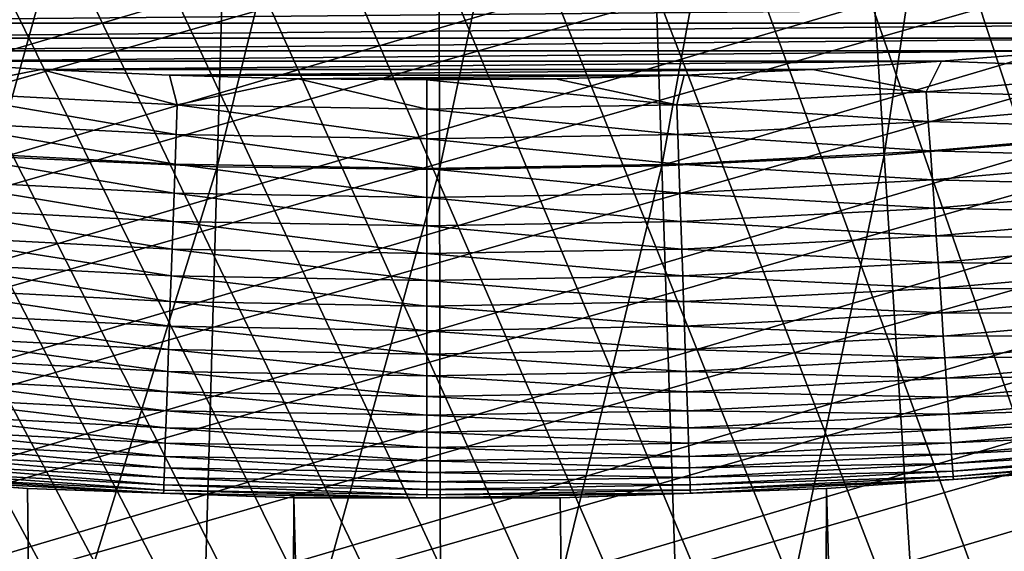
# Model space of a CAD drawing. Header units: millimetres. Extents: x -50 to 50, y -50 to 50.
# Tile 215 of 256: x -0.486 to 0.688, y -9.062 to -8.428. Entities that reach past the tile are written whole.
import ezdxf

# ---------------------------------------------------------------- set-up
doc = ezdxf.new("R2010")
doc.units = ezdxf.units.MM
doc.header["$LTSCALE"] = 65.185185
for name, color, linetype in [('2', 7, 'CONTINUOUS'), ('24', 7, 'CONTINUOUS'), ('3', 7, 'CONTINUOUS'), ('32', 7, 'CONTINUOUS'), ('37', 7, 'CONTINUOUS'), ('5', 7, 'CONTINUOUS'), ('89', 7, 'CONTINUOUS')]:
    doc.layers.add(name, color=color, linetype=linetype)

msp = doc.modelspace()

# ---------------------------------------------------------------- linework, layer by layer
at = {"layer": '2', "color": 7, "linetype": 'Continuous', "true_color": 0xf5f5f5}
for points in [[(-0.2723, -29.2487, 4.3), (-0.7932, -8.965, 4.3), (-0.9475, -29.2347, 4.3), (-0.2723, -29.2487, 4.3)], [(-0.4763, -8.9874, 4.3), (-0.7932, -8.965, 4.3), (-0.2723, -29.2487, 4.3), (-0.4763, -8.9874, 4.3)], [(0.7932, -8.965, 4.3), (0.4763, -8.9874, 4.3), (1.0779, -29.2301, 4.3), (0.7932, -8.965, 4.3)], [(-0.1588, -8.9986, 4.3), (-0.4763, -8.9874, 4.3), (-0.2723, -29.2487, 4.3), (-0.1588, -8.9986, 4.3)], [(0.4763, -8.9874, 4.3), (0.1588, -8.9986, 4.3), (0.4028, -29.2472, 4.3), (0.4763, -8.9874, 4.3)], [(1.0779, -29.2301, 4.3), (0.4763, -8.9874, 4.3), (0.4028, -29.2472, 4.3), (1.0779, -29.2301, 4.3)], [(0.4028, -29.2472, 4.3), (-0.1588, -8.9986, 4.3), (-0.2723, -29.2487, 4.3), (0.4028, -29.2472, 4.3)], [(0.1588, -8.9986, 4.3), (-0.1588, -8.9986, 4.3), (0.4028, -29.2472, 4.3), (0.1588, -8.9986, 4.3)]]:
    msp.add_3dface(points, dxfattribs=at)
at = {"layer": '24', "color": 7, "linetype": 'Continuous', "true_color": 0xf5f5f5}
for points in [[(0.7664, -8.4654, 10.7), (0.6134, -8.4778, 10.7), (0.8921, -8.4882, 10.6988), (0.7664, -8.4654, 10.7)], [(-0.4602, -8.4875, 10.7), (-0.6134, -8.4778, 10.7), (-0.5954, -8.5142, 10.6988), (-0.4602, -8.4875, 10.7)], [(-0.2979, -8.5298, 10.6988), (-0.4602, -8.4875, 10.7), (-0.5954, -8.5142, 10.6988), (-0.2979, -8.5298, 10.6988)], [(-0.3069, -8.4945, 10.7), (-0.4602, -8.4875, 10.7), (-0.2979, -8.5298, 10.6988), (-0.3069, -8.4945, 10.7)], [(0.4602, -8.4875, 10.7), (0.3069, -8.4945, 10.7), (0.5954, -8.5142, 10.6988), (0.4602, -8.4875, 10.7)], [(0.6134, -8.4778, 10.7), (0.4602, -8.4875, 10.7), (0.5954, -8.5142, 10.6988), (0.6134, -8.4778, 10.7)], [(0.8921, -8.4882, 10.6988), (0.6134, -8.4778, 10.7), (0.5954, -8.5142, 10.6988), (0.8921, -8.4882, 10.6988)], [(0.8921, -8.4882, 10.6988), (0.5954, -8.5142, 10.6988), (0.8959, -8.5235, 10.695), (0.8921, -8.4882, 10.6988)], [(-0.1535, -8.4986, 10.7), (-0.3069, -8.4945, 10.7), (-0.2979, -8.5298, 10.6988), (-0.1535, -8.4986, 10.7)], [(0, -8.535, 10.6988), (-0.1535, -8.4986, 10.7), (-0.2979, -8.5298, 10.6988), (0, -8.535, 10.6988)], [(0, -8.5, 10.7), (-0.1535, -8.4986, 10.7), (0, -8.535, 10.6988), (0, -8.5, 10.7)], [(0.1535, -8.4986, 10.7), (0, -8.5, 10.7), (0.2979, -8.5298, 10.6988), (0.1535, -8.4986, 10.7)], [(0.2979, -8.5298, 10.6988), (0, -8.5, 10.7), (0, -8.535, 10.6988), (0.2979, -8.5298, 10.6988)], [(0.3069, -8.4945, 10.7), (0.1535, -8.4986, 10.7), (0.2979, -8.5298, 10.6988), (0.3069, -8.4945, 10.7)], [(0.5954, -8.5142, 10.6988), (0.3069, -8.4945, 10.7), (0.2979, -8.5298, 10.6988), (0.5954, -8.5142, 10.6988)], [(-0.2991, -8.5653, 10.695), (-0.5954, -8.5142, 10.6988), (-0.5978, -8.5496, 10.695), (-0.2991, -8.5653, 10.695)], [(-0.2979, -8.5298, 10.6988), (-0.5954, -8.5142, 10.6988), (-0.2991, -8.5653, 10.695), (-0.2979, -8.5298, 10.6988)], [(0.5954, -8.5142, 10.6988), (0.2979, -8.5298, 10.6988), (0.5978, -8.5496, 10.695), (0.5954, -8.5142, 10.6988)], [(0.8959, -8.5235, 10.695), (0.5954, -8.5142, 10.6988), (0.5978, -8.5496, 10.695), (0.8959, -8.5235, 10.695)], [(0.8959, -8.5235, 10.695), (0.5978, -8.5496, 10.695), (0.8995, -8.5585, 10.6887), (0.8959, -8.5235, 10.695)], [(0, -8.5705, 10.695), (-0.2979, -8.5298, 10.6988), (-0.2991, -8.5653, 10.695), (0, -8.5705, 10.695)], [(0, -8.535, 10.6988), (-0.2979, -8.5298, 10.6988), (0, -8.5705, 10.695), (0, -8.535, 10.6988)], [(0.2979, -8.5298, 10.6988), (0, -8.535, 10.6988), (0.2991, -8.5653, 10.695), (0.2979, -8.5298, 10.6988)], [(0.2991, -8.5653, 10.695), (0, -8.535, 10.6988), (0, -8.5705, 10.695), (0.2991, -8.5653, 10.695)], [(0.5978, -8.5496, 10.695), (0.2979, -8.5298, 10.6988), (0.2991, -8.5653, 10.695), (0.5978, -8.5496, 10.695)], [(-0.3003, -8.6004, 10.6887), (-0.5978, -8.5496, 10.695), (-0.6003, -8.5847, 10.6887), (-0.3003, -8.6004, 10.6887)], [(-0.2991, -8.5653, 10.695), (-0.5978, -8.5496, 10.695), (-0.3003, -8.6004, 10.6887), (-0.2991, -8.5653, 10.695)], [(0.5978, -8.5496, 10.695), (0.2991, -8.5653, 10.695), (0.6003, -8.5847, 10.6887), (0.5978, -8.5496, 10.695)], [(0.8995, -8.5585, 10.6887), (0.5978, -8.5496, 10.695), (0.6003, -8.5847, 10.6887), (0.8995, -8.5585, 10.6887)], [(0.8995, -8.5585, 10.6887), (0.6003, -8.5847, 10.6887), (0.9032, -8.593, 10.6799), (0.8995, -8.5585, 10.6887)], [(0, -8.6057, 10.6887), (-0.2991, -8.5653, 10.695), (-0.3003, -8.6004, 10.6887), (0, -8.6057, 10.6887)], [(0, -8.5705, 10.695), (-0.2991, -8.5653, 10.695), (0, -8.6057, 10.6887), (0, -8.5705, 10.695)], [(0.2991, -8.5653, 10.695), (0, -8.5705, 10.695), (0.3003, -8.6004, 10.6887), (0.2991, -8.5653, 10.695)], [(0.3003, -8.6004, 10.6887), (0, -8.5705, 10.695), (0, -8.6057, 10.6887), (0.3003, -8.6004, 10.6887)], [(0.6003, -8.5847, 10.6887), (0.2991, -8.5653, 10.695), (0.3003, -8.6004, 10.6887), (0.6003, -8.5847, 10.6887)], [(-0.3015, -8.635, 10.6799), (-0.6003, -8.5847, 10.6887), (-0.6027, -8.6192, 10.6799), (-0.3015, -8.635, 10.6799)], [(-0.3003, -8.6004, 10.6887), (-0.6003, -8.5847, 10.6887), (-0.3015, -8.635, 10.6799), (-0.3003, -8.6004, 10.6887)], [(0.6003, -8.5847, 10.6887), (0.3003, -8.6004, 10.6887), (0.6027, -8.6192, 10.6799), (0.6003, -8.5847, 10.6887)], [(0.9032, -8.593, 10.6799), (0.6003, -8.5847, 10.6887), (0.6027, -8.6192, 10.6799), (0.9032, -8.593, 10.6799)], [(0.9032, -8.593, 10.6799), (0.6027, -8.6192, 10.6799), (0.9067, -8.6267, 10.6687), (0.9032, -8.593, 10.6799)], [(0, -8.6403, 10.6799), (-0.3003, -8.6004, 10.6887), (-0.3015, -8.635, 10.6799), (0, -8.6403, 10.6799)], [(0, -8.6057, 10.6887), (-0.3003, -8.6004, 10.6887), (0, -8.6403, 10.6799), (0, -8.6057, 10.6887)], [(0.3003, -8.6004, 10.6887), (0, -8.6057, 10.6887), (0.3015, -8.635, 10.6799), (0.3003, -8.6004, 10.6887)], [(0.3015, -8.635, 10.6799), (0, -8.6057, 10.6887), (0, -8.6403, 10.6799), (0.3015, -8.635, 10.6799)], [(0.6027, -8.6192, 10.6799), (0.3003, -8.6004, 10.6887), (0.3015, -8.635, 10.6799), (0.6027, -8.6192, 10.6799)], [(-0.3027, -8.6689, 10.6687), (-0.6027, -8.6192, 10.6799), (-0.6051, -8.6531, 10.6687), (-0.3027, -8.6689, 10.6687)], [(-0.3015, -8.635, 10.6799), (-0.6027, -8.6192, 10.6799), (-0.3027, -8.6689, 10.6687), (-0.3015, -8.635, 10.6799)], [(0.6027, -8.6192, 10.6799), (0.3015, -8.635, 10.6799), (0.6051, -8.6531, 10.6687), (0.6027, -8.6192, 10.6799)], [(0.9067, -8.6267, 10.6687), (0.6027, -8.6192, 10.6799), (0.6051, -8.6531, 10.6687), (0.9067, -8.6267, 10.6687)], [(0.9067, -8.6267, 10.6687), (0.6051, -8.6531, 10.6687), (0.9102, -8.6595, 10.655), (0.9067, -8.6267, 10.6687)], [(0, -8.6742, 10.6687), (-0.3015, -8.635, 10.6799), (-0.3027, -8.6689, 10.6687), (0, -8.6742, 10.6687)], [(0, -8.6403, 10.6799), (-0.3015, -8.635, 10.6799), (0, -8.6742, 10.6687), (0, -8.6403, 10.6799)], [(0.3015, -8.635, 10.6799), (0, -8.6403, 10.6799), (0.3027, -8.6689, 10.6687), (0.3015, -8.635, 10.6799)], [(0.3027, -8.6689, 10.6687), (0, -8.6403, 10.6799), (0, -8.6742, 10.6687), (0.3027, -8.6689, 10.6687)], [(0.6051, -8.6531, 10.6687), (0.3015, -8.635, 10.6799), (0.3027, -8.6689, 10.6687), (0.6051, -8.6531, 10.6687)], [(-0.3039, -8.7019, 10.655), (-0.6051, -8.6531, 10.6687), (-0.6074, -8.686, 10.655), (-0.3039, -8.7019, 10.655)], [(-0.3027, -8.6689, 10.6687), (-0.6051, -8.6531, 10.6687), (-0.3039, -8.7019, 10.655), (-0.3027, -8.6689, 10.6687)], [(0.6051, -8.6531, 10.6687), (0.3027, -8.6689, 10.6687), (0.6074, -8.686, 10.655), (0.6051, -8.6531, 10.6687)], [(0.9102, -8.6595, 10.655), (0.6051, -8.6531, 10.6687), (0.6074, -8.686, 10.655), (0.9102, -8.6595, 10.655)], [(0.9102, -8.6595, 10.655), (0.6074, -8.686, 10.655), (0.9135, -8.6913, 10.6391), (0.9102, -8.6595, 10.655)], [(0, -8.7072, 10.655), (-0.3027, -8.6689, 10.6687), (-0.3039, -8.7019, 10.655), (0, -8.7072, 10.655)], [(0, -8.6742, 10.6687), (-0.3027, -8.6689, 10.6687), (0, -8.7072, 10.655), (0, -8.6742, 10.6687)], [(0.3027, -8.6689, 10.6687), (0, -8.6742, 10.6687), (0.3039, -8.7019, 10.655), (0.3027, -8.6689, 10.6687)], [(0.3039, -8.7019, 10.655), (0, -8.6742, 10.6687), (0, -8.7072, 10.655), (0.3039, -8.7019, 10.655)], [(0.6074, -8.686, 10.655), (0.3027, -8.6689, 10.6687), (0.3039, -8.7019, 10.655), (0.6074, -8.686, 10.655)], [(-0.305, -8.7339, 10.6391), (-0.6074, -8.686, 10.655), (-0.6096, -8.7179, 10.6391), (-0.305, -8.7339, 10.6391)], [(-0.3039, -8.7019, 10.655), (-0.6074, -8.686, 10.655), (-0.305, -8.7339, 10.6391), (-0.3039, -8.7019, 10.655)], [(0.6074, -8.686, 10.655), (0.3039, -8.7019, 10.655), (0.6096, -8.7179, 10.6391), (0.6074, -8.686, 10.655)], [(0.9135, -8.6913, 10.6391), (0.6074, -8.686, 10.655), (0.6096, -8.7179, 10.6391), (0.9135, -8.6913, 10.6391)], [(0.9135, -8.6913, 10.6391), (0.6096, -8.7179, 10.6391), (0.9167, -8.7219, 10.6209), (0.9135, -8.6913, 10.6391)], [(0, -8.7392, 10.6391), (-0.3039, -8.7019, 10.655), (-0.305, -8.7339, 10.6391), (0, -8.7392, 10.6391)], [(0, -8.7072, 10.655), (-0.3039, -8.7019, 10.655), (0, -8.7392, 10.6391), (0, -8.7072, 10.655)], [(0.3039, -8.7019, 10.655), (0, -8.7072, 10.655), (0.305, -8.7339, 10.6391), (0.3039, -8.7019, 10.655)], [(0.305, -8.7339, 10.6391), (0, -8.7072, 10.655), (0, -8.7392, 10.6391), (0.305, -8.7339, 10.6391)], [(0.6096, -8.7179, 10.6391), (0.3039, -8.7019, 10.655), (0.305, -8.7339, 10.6391), (0.6096, -8.7179, 10.6391)], [(-0.3061, -8.7646, 10.6209), (-0.6096, -8.7179, 10.6391), (-0.6118, -8.7486, 10.6209), (-0.3061, -8.7646, 10.6209)], [(-0.305, -8.7339, 10.6391), (-0.6096, -8.7179, 10.6391), (-0.3061, -8.7646, 10.6209), (-0.305, -8.7339, 10.6391)], [(0.6096, -8.7179, 10.6391), (0.305, -8.7339, 10.6391), (0.6118, -8.7486, 10.6209), (0.6096, -8.7179, 10.6391)], [(0.9167, -8.7219, 10.6209), (0.6096, -8.7179, 10.6391), (0.6118, -8.7486, 10.6209), (0.9167, -8.7219, 10.6209)], [(0.9167, -8.7219, 10.6209), (0.6118, -8.7486, 10.6209), (0.9198, -8.7511, 10.6005), (0.9167, -8.7219, 10.6209)], [(0, -8.7699, 10.6209), (-0.305, -8.7339, 10.6391), (-0.3061, -8.7646, 10.6209), (0, -8.7699, 10.6209)], [(0, -8.7392, 10.6391), (-0.305, -8.7339, 10.6391), (0, -8.7699, 10.6209), (0, -8.7392, 10.6391)], [(0.305, -8.7339, 10.6391), (0, -8.7392, 10.6391), (0.3061, -8.7646, 10.6209), (0.305, -8.7339, 10.6391)], [(0.6118, -8.7486, 10.6209), (0.305, -8.7339, 10.6391), (0.3061, -8.7646, 10.6209), (0.6118, -8.7486, 10.6209)], [(0.3061, -8.7646, 10.6209), (0, -8.7392, 10.6391), (0, -8.7699, 10.6209), (0.3061, -8.7646, 10.6209)], [(-0.3071, -8.7939, 10.6005), (-0.6118, -8.7486, 10.6209), (-0.6138, -8.7779, 10.6005), (-0.3071, -8.7939, 10.6005)], [(-0.3061, -8.7646, 10.6209), (-0.6118, -8.7486, 10.6209), (-0.3071, -8.7939, 10.6005), (-0.3061, -8.7646, 10.6209)], [(0.6118, -8.7486, 10.6209), (0.3061, -8.7646, 10.6209), (0.6138, -8.7779, 10.6005), (0.6118, -8.7486, 10.6209)], [(0.9198, -8.7511, 10.6005), (0.6118, -8.7486, 10.6209), (0.6138, -8.7779, 10.6005), (0.9198, -8.7511, 10.6005)], [(0.9198, -8.7511, 10.6005), (0.6138, -8.7779, 10.6005), (0.9227, -8.7788, 10.5781), (0.9198, -8.7511, 10.6005)], [(0, -8.7993, 10.6005), (-0.3061, -8.7646, 10.6209), (-0.3071, -8.7939, 10.6005), (0, -8.7993, 10.6005)], [(0, -8.7699, 10.6209), (-0.3061, -8.7646, 10.6209), (0, -8.7993, 10.6005), (0, -8.7699, 10.6209)], [(0.3061, -8.7646, 10.6209), (0, -8.7699, 10.6209), (0.3071, -8.7939, 10.6005), (0.3061, -8.7646, 10.6209)], [(0.3071, -8.7939, 10.6005), (0, -8.7699, 10.6209), (0, -8.7993, 10.6005), (0.3071, -8.7939, 10.6005)], [(0.6138, -8.7779, 10.6005), (0.3061, -8.7646, 10.6209), (0.3071, -8.7939, 10.6005), (0.6138, -8.7779, 10.6005)], [(-0.3081, -8.8218, 10.5781), (-0.6138, -8.7779, 10.6005), (-0.6157, -8.8056, 10.5781), (-0.3081, -8.8218, 10.5781)], [(-0.3071, -8.7939, 10.6005), (-0.6138, -8.7779, 10.6005), (-0.3081, -8.8218, 10.5781), (-0.3071, -8.7939, 10.6005)], [(0.6138, -8.7779, 10.6005), (0.3071, -8.7939, 10.6005), (0.6157, -8.8056, 10.5781), (0.6138, -8.7779, 10.6005)], [(0.9227, -8.7788, 10.5781), (0.6138, -8.7779, 10.6005), (0.6157, -8.8056, 10.5781), (0.9227, -8.7788, 10.5781)], [(0.9227, -8.7788, 10.5781), (0.6157, -8.8056, 10.5781), (0.9254, -8.8048, 10.5538), (0.9227, -8.7788, 10.5781)], [(-0.309, -8.8479, 10.5538), (-0.6157, -8.8056, 10.5781), (-0.6176, -8.8317, 10.5538), (-0.309, -8.8479, 10.5538)], [(-0.3081, -8.8218, 10.5781), (-0.6157, -8.8056, 10.5781), (-0.309, -8.8479, 10.5538), (-0.3081, -8.8218, 10.5781)], [(0, -8.8271, 10.5781), (-0.3071, -8.7939, 10.6005), (-0.3081, -8.8218, 10.5781), (0, -8.8271, 10.5781)], [(0, -8.7993, 10.6005), (-0.3071, -8.7939, 10.6005), (0, -8.8271, 10.5781), (0, -8.7993, 10.6005)], [(0.3071, -8.7939, 10.6005), (0, -8.7993, 10.6005), (0.3081, -8.8218, 10.5781), (0.3071, -8.7939, 10.6005)], [(0.3081, -8.8218, 10.5781), (0, -8.7993, 10.6005), (0, -8.8271, 10.5781), (0.3081, -8.8218, 10.5781)], [(0.6157, -8.8056, 10.5781), (0.3071, -8.7939, 10.6005), (0.3081, -8.8218, 10.5781), (0.6157, -8.8056, 10.5781)], [(0.6157, -8.8056, 10.5781), (0.3081, -8.8218, 10.5781), (0.6176, -8.8317, 10.5538), (0.6157, -8.8056, 10.5781)], [(0.9254, -8.8048, 10.5538), (0.6157, -8.8056, 10.5781), (0.6176, -8.8317, 10.5538), (0.9254, -8.8048, 10.5538)], [(0.9254, -8.8048, 10.5538), (0.6176, -8.8317, 10.5538), (0.928, -8.829, 10.5277), (0.9254, -8.8048, 10.5538)], [(0, -8.8533, 10.5538), (-0.3081, -8.8218, 10.5781), (-0.309, -8.8479, 10.5538), (0, -8.8533, 10.5538)], [(0, -8.8271, 10.5781), (-0.3081, -8.8218, 10.5781), (0, -8.8533, 10.5538), (0, -8.8271, 10.5781)], [(0.3081, -8.8218, 10.5781), (0, -8.8271, 10.5781), (0.309, -8.8479, 10.5538), (0.3081, -8.8218, 10.5781)], [(0.309, -8.8479, 10.5538), (0, -8.8271, 10.5781), (0, -8.8533, 10.5538), (0.309, -8.8479, 10.5538)], [(0.6176, -8.8317, 10.5538), (0.3081, -8.8218, 10.5781), (0.309, -8.8479, 10.5538), (0.6176, -8.8317, 10.5538)], [(0.928, -8.829, 10.5277), (0.6176, -8.8317, 10.5538), (0.6193, -8.856, 10.5277), (0.928, -8.829, 10.5277)], [(0.928, -8.829, 10.5277), (0.6193, -8.856, 10.5277), (0.9303, -8.8513, 10.4999), (0.928, -8.829, 10.5277)], [(-0.3098, -8.8723, 10.5277), (-0.6176, -8.8317, 10.5538), (-0.6193, -8.856, 10.5277), (-0.3098, -8.8723, 10.5277)], [(-0.309, -8.8479, 10.5538), (-0.6176, -8.8317, 10.5538), (-0.3098, -8.8723, 10.5277), (-0.309, -8.8479, 10.5538)], [(0.6176, -8.8317, 10.5538), (0.309, -8.8479, 10.5538), (0.6193, -8.856, 10.5277), (0.6176, -8.8317, 10.5538)], [(0, -8.8777, 10.5277), (-0.309, -8.8479, 10.5538), (-0.3098, -8.8723, 10.5277), (0, -8.8777, 10.5277)], [(0, -8.8533, 10.5538), (-0.309, -8.8479, 10.5538), (0, -8.8777, 10.5277), (0, -8.8533, 10.5538)], [(0.309, -8.8479, 10.5538), (0, -8.8533, 10.5538), (0.3098, -8.8723, 10.5277), (0.309, -8.8479, 10.5538)], [(0.6193, -8.856, 10.5277), (0.309, -8.8479, 10.5538), (0.3098, -8.8723, 10.5277), (0.6193, -8.856, 10.5277)], [(0.9303, -8.8513, 10.4999), (0.6193, -8.856, 10.5277), (0.6208, -8.8784, 10.4999), (0.9303, -8.8513, 10.4999)], [(0.9303, -8.8513, 10.4999), (0.6208, -8.8784, 10.4999), (0.9324, -8.8716, 10.4705), (0.9303, -8.8513, 10.4999)], [(-0.3106, -8.8947, 10.4999), (-0.6193, -8.856, 10.5277), (-0.6208, -8.8784, 10.4999), (-0.3106, -8.8947, 10.4999)], [(-0.3098, -8.8723, 10.5277), (-0.6193, -8.856, 10.5277), (-0.3106, -8.8947, 10.4999), (-0.3098, -8.8723, 10.5277)], [(0.3098, -8.8723, 10.5277), (0, -8.8533, 10.5538), (0, -8.8777, 10.5277), (0.3098, -8.8723, 10.5277)], [(0.6193, -8.856, 10.5277), (0.3098, -8.8723, 10.5277), (0.6208, -8.8784, 10.4999), (0.6193, -8.856, 10.5277)], [(0, -8.9001, 10.4999), (-0.3098, -8.8723, 10.5277), (-0.3106, -8.8947, 10.4999), (0, -8.9001, 10.4999)], [(0, -8.8777, 10.5277), (-0.3098, -8.8723, 10.5277), (0, -8.9001, 10.4999), (0, -8.8777, 10.5277)], [(0.3098, -8.8723, 10.5277), (0, -8.8777, 10.5277), (0.3106, -8.8947, 10.4999), (0.3098, -8.8723, 10.5277)], [(0.6208, -8.8784, 10.4999), (0.3098, -8.8723, 10.5277), (0.3106, -8.8947, 10.4999), (0.6208, -8.8784, 10.4999)], [(0.9324, -8.8716, 10.4705), (0.6208, -8.8784, 10.4999), (0.6223, -8.8988, 10.4705), (0.9324, -8.8716, 10.4705)], [(0.9324, -8.8716, 10.4705), (0.6223, -8.8988, 10.4705), (0.9344, -8.8898, 10.4398), (0.9324, -8.8716, 10.4705)], [(-0.3113, -8.9151, 10.4705), (-0.6208, -8.8784, 10.4999), (-0.6223, -8.8988, 10.4705), (-0.3113, -8.9151, 10.4705)], [(-0.3106, -8.8947, 10.4999), (-0.6208, -8.8784, 10.4999), (-0.3113, -8.9151, 10.4705), (-0.3106, -8.8947, 10.4999)], [(0.3106, -8.8947, 10.4999), (0, -8.8777, 10.5277), (0, -8.9001, 10.4999), (0.3106, -8.8947, 10.4999)], [(0.6208, -8.8784, 10.4999), (0.3106, -8.8947, 10.4999), (0.6223, -8.8988, 10.4705), (0.6208, -8.8784, 10.4999)], [(-0.312, -8.9333, 10.4398), (-0.6223, -8.8988, 10.4705), (-0.6235, -8.917, 10.4398), (-0.312, -8.9333, 10.4398)], [(-0.3113, -8.9151, 10.4705), (-0.6223, -8.8988, 10.4705), (-0.312, -8.9333, 10.4398), (-0.3113, -8.9151, 10.4705)], [(0, -8.9205, 10.4705), (-0.3106, -8.8947, 10.4999), (-0.3113, -8.9151, 10.4705), (0, -8.9205, 10.4705)], [(0, -8.9001, 10.4999), (-0.3106, -8.8947, 10.4999), (0, -8.9205, 10.4705), (0, -8.9001, 10.4999)], [(0.3106, -8.8947, 10.4999), (0, -8.9001, 10.4999), (0.3113, -8.9151, 10.4705), (0.3106, -8.8947, 10.4999)], [(0.6223, -8.8988, 10.4705), (0.3106, -8.8947, 10.4999), (0.3113, -8.9151, 10.4705), (0.6223, -8.8988, 10.4705)], [(0.6223, -8.8988, 10.4705), (0.3113, -8.9151, 10.4705), (0.6235, -8.917, 10.4398), (0.6223, -8.8988, 10.4705)], [(0.9344, -8.8898, 10.4398), (0.6223, -8.8988, 10.4705), (0.6235, -8.917, 10.4398), (0.9344, -8.8898, 10.4398)], [(0.9344, -8.8898, 10.4398), (0.6235, -8.917, 10.4398), (0.936, -8.9057, 10.4079), (0.9344, -8.8898, 10.4398)], [(0.3113, -8.9151, 10.4705), (0, -8.9001, 10.4999), (0, -8.9205, 10.4705), (0.3113, -8.9151, 10.4705)], [(0.936, -8.9057, 10.4079), (0.6235, -8.917, 10.4398), (0.6247, -8.9329, 10.4079), (0.936, -8.9057, 10.4079)], [(0.936, -8.9057, 10.4079), (0.6247, -8.9329, 10.4079), (0.9375, -8.9193, 10.3749), (0.936, -8.9057, 10.4079)], [(-0.3125, -8.9493, 10.4079), (-0.6235, -8.917, 10.4398), (-0.6247, -8.9329, 10.4079), (-0.3125, -8.9493, 10.4079)], [(-0.312, -8.9333, 10.4398), (-0.6235, -8.917, 10.4398), (-0.3125, -8.9493, 10.4079), (-0.312, -8.9333, 10.4398)], [(0, -8.9387, 10.4398), (-0.3113, -8.9151, 10.4705), (-0.312, -8.9333, 10.4398), (0, -8.9387, 10.4398)], [(0, -8.9205, 10.4705), (-0.3113, -8.9151, 10.4705), (0, -8.9387, 10.4398), (0, -8.9205, 10.4705)], [(0.3113, -8.9151, 10.4705), (0, -8.9205, 10.4705), (0.312, -8.9333, 10.4398), (0.3113, -8.9151, 10.4705)], [(0.312, -8.9333, 10.4398), (0, -8.9205, 10.4705), (0, -8.9387, 10.4398), (0.312, -8.9333, 10.4398)], [(0.6235, -8.917, 10.4398), (0.3113, -8.9151, 10.4705), (0.312, -8.9333, 10.4398), (0.6235, -8.917, 10.4398)], [(0.6235, -8.917, 10.4398), (0.312, -8.9333, 10.4398), (0.6247, -8.9329, 10.4079), (0.6235, -8.917, 10.4398)], [(0.9375, -8.9193, 10.3749), (0.6247, -8.9329, 10.4079), (0.6256, -8.9466, 10.3749), (0.9375, -8.9193, 10.3749)], [(0.9375, -8.9193, 10.3749), (0.6256, -8.9466, 10.3749), (0.9386, -8.9305, 10.341), (0.9375, -8.9193, 10.3749)], [(-0.313, -8.963, 10.3749), (-0.6247, -8.9329, 10.4079), (-0.6256, -8.9466, 10.3749), (-0.313, -8.963, 10.3749)], [(-0.3125, -8.9493, 10.4079), (-0.6247, -8.9329, 10.4079), (-0.313, -8.963, 10.3749), (-0.3125, -8.9493, 10.4079)], [(0, -8.9547, 10.4079), (-0.312, -8.9333, 10.4398), (-0.3125, -8.9493, 10.4079), (0, -8.9547, 10.4079)], [(0, -8.9387, 10.4398), (-0.312, -8.9333, 10.4398), (0, -8.9547, 10.4079), (0, -8.9387, 10.4398)], [(0.312, -8.9333, 10.4398), (0, -8.9387, 10.4398), (0.3125, -8.9493, 10.4079), (0.312, -8.9333, 10.4398)], [(0.6247, -8.9329, 10.4079), (0.312, -8.9333, 10.4398), (0.3125, -8.9493, 10.4079), (0.6247, -8.9329, 10.4079)], [(0.6247, -8.9329, 10.4079), (0.3125, -8.9493, 10.4079), (0.6256, -8.9466, 10.3749), (0.6247, -8.9329, 10.4079)], [(0.9386, -8.9305, 10.341), (0.6256, -8.9466, 10.3749), (0.6264, -8.9578, 10.341), (0.9386, -8.9305, 10.341)], [(0.9386, -8.9305, 10.341), (0.6264, -8.9578, 10.341), (0.9396, -8.9393, 10.3064), (0.9386, -8.9305, 10.341)], [(0.3125, -8.9493, 10.4079), (0, -8.9387, 10.4398), (0, -8.9547, 10.4079), (0.3125, -8.9493, 10.4079)], [(0.9396, -8.9393, 10.3064), (0.6264, -8.9578, 10.341), (0.627, -8.9667, 10.3064), (0.9396, -8.9393, 10.3064)], [(0.9396, -8.9393, 10.3064), (0.627, -8.9667, 10.3064), (0.9402, -8.9456, 10.2712), (0.9396, -8.9393, 10.3064)], [(0.9402, -8.9456, 10.2712), (0.627, -8.9667, 10.3064), (0.6275, -8.973, 10.2712), (0.9402, -8.9456, 10.2712)], [(0.9402, -8.9456, 10.2712), (0.6275, -8.973, 10.2712), (0.9406, -8.9494, 10.2357), (0.9402, -8.9456, 10.2712)], [(-0.3137, -8.9831, 10.3064), (-0.6264, -8.9578, 10.341), (-0.627, -8.9667, 10.3064), (-0.3137, -8.9831, 10.3064)], [(-0.3134, -8.9742, 10.341), (-0.6256, -8.9466, 10.3749), (-0.6264, -8.9578, 10.341), (-0.3134, -8.9742, 10.341)], [(-0.3134, -8.9742, 10.341), (-0.6264, -8.9578, 10.341), (-0.3137, -8.9831, 10.3064), (-0.3134, -8.9742, 10.341)], [(-0.313, -8.963, 10.3749), (-0.6256, -8.9466, 10.3749), (-0.3134, -8.9742, 10.341), (-0.313, -8.963, 10.3749)], [(0, -8.9684, 10.3749), (-0.3125, -8.9493, 10.4079), (-0.313, -8.963, 10.3749), (0, -8.9684, 10.3749)], [(0, -8.9547, 10.4079), (-0.3125, -8.9493, 10.4079), (0, -8.9684, 10.3749), (0, -8.9547, 10.4079)], [(0.3125, -8.9493, 10.4079), (0, -8.9547, 10.4079), (0.313, -8.963, 10.3749), (0.3125, -8.9493, 10.4079)], [(0.313, -8.963, 10.3749), (0, -8.9547, 10.4079), (0, -8.9684, 10.3749), (0.313, -8.963, 10.3749)], [(0.6256, -8.9466, 10.3749), (0.3125, -8.9493, 10.4079), (0.313, -8.963, 10.3749), (0.6256, -8.9466, 10.3749)], [(0.6256, -8.9466, 10.3749), (0.313, -8.963, 10.3749), (0.6264, -8.9578, 10.341), (0.6256, -8.9466, 10.3749)], [(0.6264, -8.9578, 10.341), (0.313, -8.963, 10.3749), (0.3134, -8.9742, 10.341), (0.6264, -8.9578, 10.341)], [(0.6264, -8.9578, 10.341), (0.3134, -8.9742, 10.341), (0.627, -8.9667, 10.3064), (0.6264, -8.9578, 10.341)], [(0.9406, -8.9494, 10.2357), (0.6275, -8.973, 10.2712), (0.6277, -8.9768, 10.2357), (0.9406, -8.9494, 10.2357)], [(0.7932, -8.965, 10.2), (0.9406, -8.9494, 10.2357), (0.6277, -8.9768, 10.2357), (0.7932, -8.965, 10.2)], [(-0.7932, -8.965, 10.2), (-0.4763, -8.9874, 10.2), (-0.6277, -8.9768, 10.2357), (-0.7932, -8.965, 10.2)], [(-0.3139, -8.9894, 10.2712), (-0.627, -8.9667, 10.3064), (-0.6275, -8.973, 10.2712), (-0.3139, -8.9894, 10.2712)], [(-0.3137, -8.9831, 10.3064), (-0.627, -8.9667, 10.3064), (-0.3139, -8.9894, 10.2712), (-0.3137, -8.9831, 10.3064)], [(0, -8.9797, 10.341), (-0.313, -8.963, 10.3749), (-0.3134, -8.9742, 10.341), (0, -8.9797, 10.341)], [(0, -8.9684, 10.3749), (-0.313, -8.963, 10.3749), (0, -8.9797, 10.341), (0, -8.9684, 10.3749)], [(0.313, -8.963, 10.3749), (0, -8.9684, 10.3749), (0.3134, -8.9742, 10.341), (0.313, -8.963, 10.3749)], [(0.3134, -8.9742, 10.341), (0, -8.9684, 10.3749), (0, -8.9797, 10.341), (0.3134, -8.9742, 10.341)], [(0.627, -8.9667, 10.3064), (0.3134, -8.9742, 10.341), (0.3137, -8.9831, 10.3064), (0.627, -8.9667, 10.3064)], [(0.627, -8.9667, 10.3064), (0.3137, -8.9831, 10.3064), (0.6275, -8.973, 10.2712), (0.627, -8.9667, 10.3064)], [(0.4763, -8.9874, 10.2), (0.7932, -8.965, 10.2), (0.6277, -8.9768, 10.2357), (0.4763, -8.9874, 10.2)], [(-0.3141, -8.9932, 10.2357), (-0.6275, -8.973, 10.2712), (-0.6277, -8.9768, 10.2357), (-0.3141, -8.9932, 10.2357)], [(-0.4763, -8.9874, 10.2), (-0.3141, -8.9932, 10.2357), (-0.6277, -8.9768, 10.2357), (-0.4763, -8.9874, 10.2)], [(-0.3139, -8.9894, 10.2712), (-0.6275, -8.973, 10.2712), (-0.3141, -8.9932, 10.2357), (-0.3139, -8.9894, 10.2712)], [(0, -8.9886, 10.3064), (-0.3134, -8.9742, 10.341), (-0.3137, -8.9831, 10.3064), (0, -8.9886, 10.3064)], [(0, -8.9797, 10.341), (-0.3134, -8.9742, 10.341), (0, -8.9886, 10.3064), (0, -8.9797, 10.341)], [(0.3134, -8.9742, 10.341), (0, -8.9797, 10.341), (0.3137, -8.9831, 10.3064), (0.3134, -8.9742, 10.341)], [(0.3137, -8.9831, 10.3064), (0, -8.9797, 10.341), (0, -8.9886, 10.3064), (0.3137, -8.9831, 10.3064)], [(0.6275, -8.973, 10.2712), (0.3137, -8.9831, 10.3064), (0.3139, -8.9894, 10.2712), (0.6275, -8.973, 10.2712)], [(0.6275, -8.973, 10.2712), (0.3139, -8.9894, 10.2712), (0.6277, -8.9768, 10.2357), (0.6275, -8.973, 10.2712)], [(0.6277, -8.9768, 10.2357), (0.3139, -8.9894, 10.2712), (0.3141, -8.9932, 10.2357), (0.6277, -8.9768, 10.2357)], [(0.4763, -8.9874, 10.2), (0.6277, -8.9768, 10.2357), (0.3141, -8.9932, 10.2357), (0.4763, -8.9874, 10.2)], [(-0.4763, -8.9874, 10.2), (-0.1588, -8.9986, 10.2), (-0.3141, -8.9932, 10.2357), (-0.4763, -8.9874, 10.2)], [(0, -8.9987, 10.2357), (-0.3139, -8.9894, 10.2712), (-0.3141, -8.9932, 10.2357), (0, -8.9987, 10.2357)], [(-0.1588, -8.9986, 10.2), (0, -8.9987, 10.2357), (-0.3141, -8.9932, 10.2357), (-0.1588, -8.9986, 10.2)], [(0, -8.9949, 10.2712), (-0.3137, -8.9831, 10.3064), (-0.3139, -8.9894, 10.2712), (0, -8.9949, 10.2712)], [(0, -8.9949, 10.2712), (-0.3139, -8.9894, 10.2712), (0, -8.9987, 10.2357), (0, -8.9949, 10.2712)], [(0, -8.9886, 10.3064), (-0.3137, -8.9831, 10.3064), (0, -8.9949, 10.2712), (0, -8.9886, 10.3064)], [(0.3137, -8.9831, 10.3064), (0, -8.9886, 10.3064), (0.3139, -8.9894, 10.2712), (0.3137, -8.9831, 10.3064)], [(0.3139, -8.9894, 10.2712), (0, -8.9886, 10.3064), (0, -8.9949, 10.2712), (0.3139, -8.9894, 10.2712)], [(0.3139, -8.9894, 10.2712), (0, -8.9949, 10.2712), (0.3141, -8.9932, 10.2357), (0.3139, -8.9894, 10.2712)], [(0.3141, -8.9932, 10.2357), (0, -8.9949, 10.2712), (0, -8.9987, 10.2357), (0.3141, -8.9932, 10.2357)], [(0.1588, -8.9986, 10.2), (0.3141, -8.9932, 10.2357), (0, -8.9987, 10.2357), (0.1588, -8.9986, 10.2)], [(0.1588, -8.9986, 10.2), (0.4763, -8.9874, 10.2), (0.3141, -8.9932, 10.2357), (0.1588, -8.9986, 10.2)], [(-0.1588, -8.9986, 10.2), (0.1588, -8.9986, 10.2), (0, -8.9987, 10.2357), (-0.1588, -8.9986, 10.2)]]:
    msp.add_3dface(points, dxfattribs=at)
at = {"layer": '3', "color": 7, "linetype": 'Continuous', "true_color": 0xf5f5f5}
for points in [[(-1.0714, -8.4322, 10.7), (1.2236, -8.4115, 10.7), (-1.2236, -8.4115, 10.7), (-1.0714, -8.4322, 10.7)], [(1.0715, -8.4322, 10.7), (1.2236, -8.4115, 10.7), (-1.0714, -8.4322, 10.7), (1.0715, -8.4322, 10.7)], [(-0.919, -8.4502, 10.7), (1.0715, -8.4322, 10.7), (-1.0714, -8.4322, 10.7), (-0.919, -8.4502, 10.7)], [(0.919, -8.4502, 10.7), (1.0715, -8.4322, 10.7), (-0.919, -8.4502, 10.7), (0.919, -8.4502, 10.7)], [(-0.7663, -8.4654, 10.7), (0.919, -8.4502, 10.7), (-0.919, -8.4502, 10.7), (-0.7663, -8.4654, 10.7)], [(0.7664, -8.4654, 10.7), (0.919, -8.4502, 10.7), (-0.7663, -8.4654, 10.7), (0.7664, -8.4654, 10.7)], [(-0.6134, -8.4778, 10.7), (0.7664, -8.4654, 10.7), (-0.7663, -8.4654, 10.7), (-0.6134, -8.4778, 10.7)], [(0.6134, -8.4778, 10.7), (0.7664, -8.4654, 10.7), (-0.6134, -8.4778, 10.7), (0.6134, -8.4778, 10.7)], [(-0.4602, -8.4875, 10.7), (0.6134, -8.4778, 10.7), (-0.6134, -8.4778, 10.7), (-0.4602, -8.4875, 10.7)], [(0.4602, -8.4875, 10.7), (0.6134, -8.4778, 10.7), (-0.4602, -8.4875, 10.7), (0.4602, -8.4875, 10.7)], [(-0.3069, -8.4945, 10.7), (0.4602, -8.4875, 10.7), (-0.4602, -8.4875, 10.7), (-0.3069, -8.4945, 10.7)], [(0.3069, -8.4945, 10.7), (0.4602, -8.4875, 10.7), (-0.3069, -8.4945, 10.7), (0.3069, -8.4945, 10.7)], [(-0.1535, -8.4986, 10.7), (0.3069, -8.4945, 10.7), (-0.3069, -8.4945, 10.7), (-0.1535, -8.4986, 10.7)], [(0.1535, -8.4986, 10.7), (0.3069, -8.4945, 10.7), (-0.1535, -8.4986, 10.7), (0.1535, -8.4986, 10.7)], [(0, -8.5, 10.7), (0.1535, -8.4986, 10.7), (-0.1535, -8.4986, 10.7), (0, -8.5, 10.7)]]:
    msp.add_3dface(points, dxfattribs=at)
at = {"layer": '32', "color": 7, "linetype": 'Continuous', "true_color": 0xf5f5f5}
for points in [[(-3, -15.5, 2), (-2.6097, -5.9796, 2), (3, -15.5, 2), (-3, -15.5, 2)], [(-2.6097, -5.9796, 2), (-2.5375, -6.1004, 2), (3, -15.5, 2), (-2.6097, -5.9796, 2)], [(-2.5375, -6.1004, 2), (-2.4597, -6.2175, 2), (3, -15.5, 2), (-2.5375, -6.1004, 2)], [(-2.4597, -6.2175, 2), (-2.3765, -6.3309, 2), (3, -15.5, 2), (-2.4597, -6.2175, 2)], [(-2.3765, -6.3309, 2), (-2.2881, -6.4403, 2), (3, -15.5, 2), (-2.3765, -6.3309, 2)], [(-2.2881, -6.4403, 2), (-2.1946, -6.5454, 2), (3, -15.5, 2), (-2.2881, -6.4403, 2)], [(-2.1946, -6.5454, 2), (-2.0963, -6.6461, 2), (3, -15.5, 2), (-2.1946, -6.5454, 2)], [(-2.0963, -6.6461, 2), (-1.9934, -6.7419, 2), (3, -15.5, 2), (-2.0963, -6.6461, 2)], [(-1.9934, -6.7419, 2), (-1.8861, -6.8329, 2), (3, -15.5, 2), (-1.9934, -6.7419, 2)], [(-1.8861, -6.8329, 2), (-1.7747, -6.9187, 2), (3, -15.5, 2), (-1.8861, -6.8329, 2)], [(-1.7747, -6.9187, 2), (-1.6594, -6.9993, 2), (3, -15.5, 2), (-1.7747, -6.9187, 2)], [(-1.6594, -6.9993, 2), (-1.5404, -7.0743, 2), (3, -15.5, 2), (-1.6594, -6.9993, 2)], [(-1.5404, -7.0743, 2), (-1.4181, -7.1437, 2), (3, -15.5, 2), (-1.5404, -7.0743, 2)], [(-1.4181, -7.1437, 2), (-1.2926, -7.2073, 2), (3, -15.5, 2), (-1.4181, -7.1437, 2)], [(-1.2926, -7.2073, 2), (-1.1643, -7.2649, 2), (3, -15.5, 2), (-1.2926, -7.2073, 2)], [(-1.1643, -7.2649, 2), (-1.0334, -7.3164, 2), (3, -15.5, 2), (-1.1643, -7.2649, 2)], [(-1.0334, -7.3164, 2), (-0.9003, -7.3617, 2), (3, -15.5, 2), (-1.0334, -7.3164, 2)], [(-0.9003, -7.3617, 2), (-0.7651, -7.4008, 2), (3, -15.5, 2), (-0.9003, -7.3617, 2)], [(-0.7651, -7.4008, 2), (-0.6283, -7.4335, 2), (3, -15.5, 2), (-0.7651, -7.4008, 2)], [(0.6283, -7.4335, 2), (0.7651, -7.4008, 2), (3, -15.5, 2), (0.6283, -7.4335, 2)], [(-0.6283, -7.4335, 2), (-0.4901, -7.4597, 2), (3, -15.5, 2), (-0.6283, -7.4335, 2)], [(0.4901, -7.4597, 2), (0.6283, -7.4335, 2), (3, -15.5, 2), (0.4901, -7.4597, 2)], [(-0.4901, -7.4597, 2), (-0.3509, -7.4794, 2), (3, -15.5, 2), (-0.4901, -7.4597, 2)], [(0.3509, -7.4794, 2), (0.4901, -7.4597, 2), (3, -15.5, 2), (0.3509, -7.4794, 2)], [(-0.3509, -7.4794, 2), (-0.2109, -7.4926, 2), (3, -15.5, 2), (-0.3509, -7.4794, 2)], [(0.2109, -7.4926, 2), (0.3509, -7.4794, 2), (3, -15.5, 2), (0.2109, -7.4926, 2)], [(-0.2109, -7.4926, 2), (-0.0703, -7.4992, 2), (3, -15.5, 2), (-0.2109, -7.4926, 2)], [(-0.0703, -7.4992, 2), (0.0703, -7.4992, 2), (3, -15.5, 2), (-0.0703, -7.4992, 2)], [(0.0703, -7.4992, 2), (0.2109, -7.4926, 2), (3, -15.5, 2), (0.0703, -7.4992, 2)]]:
    msp.add_3dface(points, dxfattribs=at)
at = {"layer": '37', "color": 15, "linetype": 'Continuous', "true_color": 0xaf503c}
for points in [[(0.7083, -7.5011, -17.1618), (0.5451, -8.5897, -17.0461), (0.4769, -7.5194, -17.1618), (0.7083, -7.5011, -17.1618)], [(0.8094, -8.5687, -17.0461), (0.5451, -8.5897, -17.0461), (0.7083, -7.5011, -17.1618), (0.8094, -8.5687, -17.0461)], [(-0.4511, -7.5213, -17.1618), (-0.7794, -8.572, -17.0461), (-0.6826, -7.5039, -17.1618), (-0.4511, -7.5213, -17.1618)], [(-0.515, -8.5919, -17.0461), (-0.7794, -8.572, -17.0461), (-0.4511, -7.5213, -17.1618), (-0.515, -8.5919, -17.0461)], [(-0.2192, -7.5315, -17.1618), (-0.515, -8.5919, -17.0461), (-0.4511, -7.5213, -17.1618), (-0.2192, -7.5315, -17.1618)], [(0.4769, -7.5194, -17.1618), (0.2802, -8.6025, -17.0461), (0.245, -7.5306, -17.1618), (0.4769, -7.5194, -17.1618)], [(0.5451, -8.5897, -17.0461), (0.2802, -8.6025, -17.0461), (0.4769, -7.5194, -17.1618), (0.5451, -8.5897, -17.0461)], [(-0.25, -8.6036, -17.0461), (-0.515, -8.5919, -17.0461), (-0.2192, -7.5315, -17.1618), (-0.25, -8.6036, -17.0461)], [(0.0129, -7.5346, -17.1618), (-0.25, -8.6036, -17.0461), (-0.2192, -7.5315, -17.1618), (0.0129, -7.5346, -17.1618)], [(0.0151, -8.6071, -17.0461), (-0.25, -8.6036, -17.0461), (0.0129, -7.5346, -17.1618), (0.0151, -8.6071, -17.0461)], [(0.245, -7.5306, -17.1618), (0.0151, -8.6071, -17.0461), (0.0129, -7.5346, -17.1618), (0.245, -7.5306, -17.1618)], [(0.2802, -8.6025, -17.0461), (0.0151, -8.6071, -17.0461), (0.245, -7.5306, -17.1618), (0.2802, -8.6025, -17.0461)], [(0.8094, -8.5687, -17.0461), (0.6132, -9.6582, -16.9151), (0.5451, -8.5897, -17.0461), (0.8094, -8.5687, -17.0461)], [(0.9104, -9.6347, -16.9151), (0.6132, -9.6582, -16.9151), (0.8094, -8.5687, -17.0461), (0.9104, -9.6347, -16.9151)], [(-0.25, -8.6036, -17.0461), (-0.5787, -9.6607, -16.9151), (-0.515, -8.5919, -17.0461), (-0.25, -8.6036, -17.0461)], [(0.5451, -8.5897, -17.0461), (0.3154, -9.6726, -16.9151), (0.2802, -8.6025, -17.0461), (0.5451, -8.5897, -17.0461)], [(0.6132, -9.6582, -16.9151), (0.3154, -9.6726, -16.9151), (0.5451, -8.5897, -17.0461), (0.6132, -9.6582, -16.9151)], [(-0.2808, -9.6738, -16.9151), (-0.5787, -9.6607, -16.9151), (-0.25, -8.6036, -17.0461), (-0.2808, -9.6738, -16.9151)], [(0.0151, -8.6071, -17.0461), (-0.2808, -9.6738, -16.9151), (-0.25, -8.6036, -17.0461), (0.0151, -8.6071, -17.0461)], [(0.2802, -8.6025, -17.0461), (0.0173, -9.6778, -16.9151), (0.0151, -8.6071, -17.0461), (0.2802, -8.6025, -17.0461)], [(0.3154, -9.6726, -16.9151), (0.0173, -9.6778, -16.9151), (0.2802, -8.6025, -17.0461), (0.3154, -9.6726, -16.9151)], [(0.0173, -9.6778, -16.9151), (-0.2808, -9.6738, -16.9151), (0.0151, -8.6071, -17.0461), (0.0173, -9.6778, -16.9151)]]:
    msp.add_3dface(points, dxfattribs=at)
at = {"layer": '5', "color": 7, "linetype": 'Continuous', "true_color": 0xf5f5f5}
for points in [[(-0.7932, -8.965, 10.2), (-0.4763, -8.9874, 4.3), (-0.4763, -8.9874, 10.2), (-0.7932, -8.965, 10.2)], [(-0.7932, -8.965, 4.3), (-0.4763, -8.9874, 4.3), (-0.7932, -8.965, 10.2), (-0.7932, -8.965, 4.3)], [(0.4763, -8.9874, 10.2), (0.7932, -8.965, 4.3), (0.7932, -8.965, 10.2), (0.4763, -8.9874, 10.2)], [(0.4763, -8.9874, 4.3), (0.7932, -8.965, 4.3), (0.4763, -8.9874, 10.2), (0.4763, -8.9874, 4.3)], [(-0.4763, -8.9874, 10.2), (-0.1588, -8.9986, 4.3), (-0.1588, -8.9986, 10.2), (-0.4763, -8.9874, 10.2)], [(-0.4763, -8.9874, 4.3), (-0.1588, -8.9986, 4.3), (-0.4763, -8.9874, 10.2), (-0.4763, -8.9874, 4.3)], [(0.1588, -8.9986, 10.2), (0.4763, -8.9874, 4.3), (0.4763, -8.9874, 10.2), (0.1588, -8.9986, 10.2)], [(0.1588, -8.9986, 4.3), (0.4763, -8.9874, 4.3), (0.1588, -8.9986, 10.2), (0.1588, -8.9986, 4.3)], [(-0.1588, -8.9986, 10.2), (0.1588, -8.9986, 4.3), (0.1588, -8.9986, 10.2), (-0.1588, -8.9986, 10.2)], [(-0.1588, -8.9986, 4.3), (0.1588, -8.9986, 4.3), (-0.1588, -8.9986, 10.2), (-0.1588, -8.9986, 4.3)]]:
    msp.add_3dface(points, dxfattribs=at)
at = {"layer": '89', "color": 250, "linetype": 'Continuous', "true_color": 0x1c1c1c}
for points in [[(-6.3946, -8.5347, -12), (10.0063, -3.6804, -12), (-6.5394, -8.4243, -12), (-6.3946, -8.5347, -12)], [(9.942, -3.8507, -12), (10.0063, -3.6804, -12), (-6.3946, -8.5347, -12), (9.942, -3.8507, -12)], [(-6.2478, -8.6426, -12), (9.942, -3.8507, -12), (-6.3946, -8.5347, -12), (-6.2478, -8.6426, -12)], [(9.8747, -4.02, -12), (9.942, -3.8507, -12), (-6.2478, -8.6426, -12), (9.8747, -4.02, -12)], [(-6.0992, -8.748, -12), (9.8747, -4.02, -12), (-6.2478, -8.6426, -12), (-6.0992, -8.748, -12)], [(9.8045, -4.1882, -12), (9.8747, -4.02, -12), (-6.0992, -8.748, -12), (9.8045, -4.1882, -12)], [(-5.9489, -8.8509, -12), (9.8045, -4.1882, -12), (-6.0992, -8.748, -12), (-5.9489, -8.8509, -12)], [(9.7315, -4.3551, -12), (9.8045, -4.1882, -12), (-5.9489, -8.8509, -12), (9.7315, -4.3551, -12)], [(-5.7969, -8.9511, -12), (9.7315, -4.3551, -12), (-5.9489, -8.8509, -12), (-5.7969, -8.9511, -12)], [(9.6557, -4.5207, -12), (9.7315, -4.3551, -12), (-5.7969, -8.9511, -12), (9.6557, -4.5207, -12)], [(-5.6431, -9.0488, -12), (9.6557, -4.5207, -12), (-5.7969, -8.9511, -12), (-5.6431, -9.0488, -12)], [(9.577, -4.685, -12), (9.6557, -4.5207, -12), (-5.6431, -9.0488, -12), (9.577, -4.685, -12)], [(-5.4877, -9.1438, -12), (9.577, -4.685, -12), (-5.6431, -9.0488, -12), (-5.4877, -9.1438, -12)], [(9.4955, -4.848, -12), (9.577, -4.685, -12), (-5.4877, -9.1438, -12), (9.4955, -4.848, -12)], [(-5.3308, -9.2361, -12), (9.4955, -4.848, -12), (-5.4877, -9.1438, -12), (-5.3308, -9.2361, -12)], [(9.4113, -5.0094, -12), (9.4955, -4.848, -12), (-5.3308, -9.2361, -12), (9.4113, -5.0094, -12)], [(-5.1724, -9.3256, -12), (9.4113, -5.0094, -12), (-5.3308, -9.2361, -12), (-5.1724, -9.3256, -12)], [(9.3244, -5.1694, -12), (9.4113, -5.0094, -12), (-5.1724, -9.3256, -12), (9.3244, -5.1694, -12)], [(-5.0124, -9.4125, -12), (9.3244, -5.1694, -12), (-5.1724, -9.3256, -12), (-5.0124, -9.4125, -12)], [(9.2348, -5.3279, -12), (9.3244, -5.1694, -12), (-5.0124, -9.4125, -12), (9.2348, -5.3279, -12)], [(-4.851, -9.4966, -12), (9.2348, -5.3279, -12), (-5.0124, -9.4125, -12), (-4.851, -9.4966, -12)], [(9.1424, -5.4848, -12), (9.2348, -5.3279, -12), (-4.851, -9.4966, -12), (9.1424, -5.4848, -12)], [(-4.6883, -9.578, -12), (9.1424, -5.4848, -12), (-4.851, -9.4966, -12), (-4.6883, -9.578, -12)], [(9.0475, -5.64, -12), (9.1424, -5.4848, -12), (-4.6883, -9.578, -12), (9.0475, -5.64, -12)], [(-4.5241, -9.6565, -12), (9.0475, -5.64, -12), (-4.6883, -9.578, -12), (-4.5241, -9.6565, -12)], [(8.9498, -5.7937, -12), (9.0475, -5.64, -12), (-4.5241, -9.6565, -12), (8.9498, -5.7937, -12)], [(-4.3585, -9.7323, -12), (8.9498, -5.7937, -12), (-4.5241, -9.6565, -12), (-4.3585, -9.7323, -12)], [(8.8495, -5.9457, -12), (8.9498, -5.7937, -12), (-4.3585, -9.7323, -12), (8.8495, -5.9457, -12)], [(-4.1916, -9.8053, -12), (8.8495, -5.9457, -12), (-4.3585, -9.7323, -12), (-4.1916, -9.8053, -12)], [(8.7467, -6.096, -12), (8.8495, -5.9457, -12), (-4.1916, -9.8053, -12), (8.7467, -6.096, -12)], [(-4.0236, -9.8754, -12), (8.7467, -6.096, -12), (-4.1916, -9.8053, -12), (-4.0236, -9.8754, -12)], [(8.6414, -6.2444, -12), (8.7467, -6.096, -12), (-4.0236, -9.8754, -12), (8.6414, -6.2444, -12)], [(-3.8544, -9.9426, -12), (8.6414, -6.2444, -12), (-4.0236, -9.8754, -12), (-3.8544, -9.9426, -12)], [(8.5335, -6.391, -12), (8.6414, -6.2444, -12), (-3.8544, -9.9426, -12), (8.5335, -6.391, -12)], [(-3.6839, -10.0069, -12), (8.5335, -6.391, -12), (-3.8544, -9.9426, -12), (-3.6839, -10.0069, -12)], [(8.4231, -6.5358, -12), (8.5335, -6.391, -12), (-3.6839, -10.0069, -12), (8.4231, -6.5358, -12)], [(-3.5125, -10.0683, -12), (8.4231, -6.5358, -12), (-3.6839, -10.0069, -12), (-3.5125, -10.0683, -12)], [(8.3102, -6.6787, -12), (8.4231, -6.5358, -12), (-3.5125, -10.0683, -12), (8.3102, -6.6787, -12)], [(-3.3402, -10.1267, -12), (8.3102, -6.6787, -12), (-3.5125, -10.0683, -12), (-3.3402, -10.1267, -12)], [(8.195, -6.8195, -12), (8.3102, -6.6787, -12), (-3.3402, -10.1267, -12), (8.195, -6.8195, -12)], [(-3.1667, -10.1822, -12), (8.195, -6.8195, -12), (-3.3402, -10.1267, -12), (-3.1667, -10.1822, -12)], [(8.0774, -6.9585, -12), (8.195, -6.8195, -12), (-3.1667, -10.1822, -12), (8.0774, -6.9585, -12)], [(-2.9924, -10.2348, -12), (8.0774, -6.9585, -12), (-3.1667, -10.1822, -12), (-2.9924, -10.2348, -12)], [(7.9574, -7.0954, -12), (8.0774, -6.9585, -12), (-2.9924, -10.2348, -12), (7.9574, -7.0954, -12)], [(-2.8172, -10.2843, -12), (7.9574, -7.0954, -12), (-2.9924, -10.2348, -12), (-2.8172, -10.2843, -12)], [(7.8351, -7.2302, -12), (7.9574, -7.0954, -12), (-2.8172, -10.2843, -12), (7.8351, -7.2302, -12)], [(-2.6413, -10.3308, -12), (7.8351, -7.2302, -12), (-2.8172, -10.2843, -12), (-2.6413, -10.3308, -12)], [(7.7105, -7.3629, -12), (7.8351, -7.2302, -12), (-2.6413, -10.3308, -12), (7.7105, -7.3629, -12)], [(-2.4645, -10.3744, -12), (7.7105, -7.3629, -12), (-2.6413, -10.3308, -12), (-2.4645, -10.3744, -12)], [(7.5837, -7.4935, -12), (7.7105, -7.3629, -12), (-2.4645, -10.3744, -12), (7.5837, -7.4935, -12)], [(-2.287, -10.4149, -12), (7.5837, -7.4935, -12), (-2.4645, -10.3744, -12), (-2.287, -10.4149, -12)], [(7.4546, -7.6219, -12), (7.5837, -7.4935, -12), (-2.287, -10.4149, -12), (7.4546, -7.6219, -12)], [(-2.109, -10.4524, -12), (7.4546, -7.6219, -12), (-2.287, -10.4149, -12), (-2.109, -10.4524, -12)], [(7.3234, -7.748, -12), (7.4546, -7.6219, -12), (-2.109, -10.4524, -12), (7.3234, -7.748, -12)], [(-1.9303, -10.4868, -12), (7.3234, -7.748, -12), (-2.109, -10.4524, -12), (-1.9303, -10.4868, -12)], [(7.1901, -7.8719, -12), (7.3234, -7.748, -12), (-1.9303, -10.4868, -12), (7.1901, -7.8719, -12)], [(-1.7509, -10.5182, -12), (7.1901, -7.8719, -12), (-1.9303, -10.4868, -12), (-1.7509, -10.5182, -12)], [(7.0546, -7.9936, -12), (7.1901, -7.8719, -12), (-1.7509, -10.5182, -12), (7.0546, -7.9936, -12)], [(-1.5711, -10.5465, -12), (7.0546, -7.9936, -12), (-1.7509, -10.5182, -12), (-1.5711, -10.5465, -12)], [(6.9171, -8.1129, -12), (7.0546, -7.9936, -12), (-1.5711, -10.5465, -12), (6.9171, -8.1129, -12)], [(-1.3909, -10.5717, -12), (6.9171, -8.1129, -12), (-1.5711, -10.5465, -12), (-1.3909, -10.5717, -12)], [(6.7776, -8.2298, -12), (6.9171, -8.1129, -12), (-1.3909, -10.5717, -12), (6.7776, -8.2298, -12)], [(-1.2102, -10.5938, -12), (6.7776, -8.2298, -12), (-1.3909, -10.5717, -12), (-1.2102, -10.5938, -12)], [(6.6361, -8.3443, -12), (6.7776, -8.2298, -12), (-1.2102, -10.5938, -12), (6.6361, -8.3443, -12)], [(-1.0291, -10.6129, -12), (6.6361, -8.3443, -12), (-1.2102, -10.5938, -12), (-1.0291, -10.6129, -12)], [(6.4926, -8.4565, -12), (6.6361, -8.3443, -12), (-1.0291, -10.6129, -12), (6.4926, -8.4565, -12)], [(-0.8477, -10.6289, -12), (6.4926, -8.4565, -12), (-1.0291, -10.6129, -12), (-0.8477, -10.6289, -12)], [(6.3472, -8.5661, -12), (6.4926, -8.4565, -12), (-0.8477, -10.6289, -12), (6.3472, -8.5661, -12)], [(-0.6662, -10.6418, -12), (6.3472, -8.5661, -12), (-0.8477, -10.6289, -12), (-0.6662, -10.6418, -12)], [(6.2001, -8.6732, -12), (6.3472, -8.5661, -12), (-0.6662, -10.6418, -12), (6.2001, -8.6732, -12)], [(-0.4844, -10.6515, -12), (6.2001, -8.6732, -12), (-0.6662, -10.6418, -12), (-0.4844, -10.6515, -12)], [(6.0511, -8.7778, -12), (6.2001, -8.6732, -12), (-0.4844, -10.6515, -12), (6.0511, -8.7778, -12)], [(-0.3023, -10.6582, -12), (6.0511, -8.7778, -12), (-0.4844, -10.6515, -12), (-0.3023, -10.6582, -12)], [(5.9003, -8.8799, -12), (6.0511, -8.7778, -12), (-0.3023, -10.6582, -12), (5.9003, -8.8799, -12)], [(-0.1203, -10.6618, -12), (5.9003, -8.8799, -12), (-0.3023, -10.6582, -12), (-0.1203, -10.6618, -12)], [(5.7479, -8.9793, -12), (5.9003, -8.8799, -12), (-0.1203, -10.6618, -12), (5.7479, -8.9793, -12)], [(0.0617, -10.6622, -12), (5.7479, -8.9793, -12), (-0.1203, -10.6618, -12), (0.0617, -10.6622, -12)], [(5.5938, -9.0761, -12), (5.7479, -8.9793, -12), (0.0617, -10.6622, -12), (5.5938, -9.0761, -12)]]:
    msp.add_3dface(points, dxfattribs=at)

doc.saveas('drawing.dxf')
